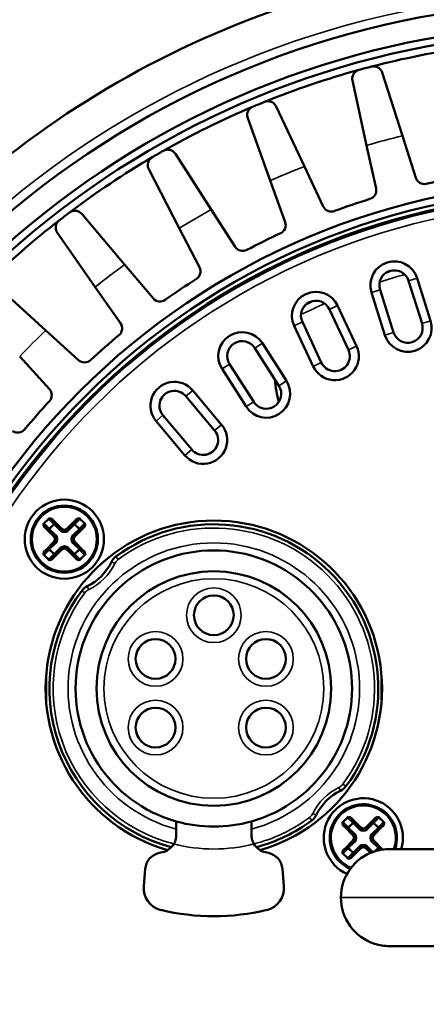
# Model space of a CAD drawing. Header units: millimetres. Extents: x 38 to 2514, y 38 to 1622.
# Tile 136 of 244: x 1037 to 1064, y 1323 to 1389. Entities that reach past the tile are written whole.
import ezdxf

# ---------------------------------------------------------------- set-up
doc = ezdxf.new("R2010")
doc.units = ezdxf.units.MM
doc.header["$LTSCALE"] = 7.692308
doc.layers.add('Visible (ISO)', color=7, linetype='Continuous', lineweight=50)
doc.layers.add('Visible Narrow (ISO)', color=7, linetype='Continuous', lineweight=35)

msp = doc.modelspace()

# ---------------------------------------------------------------- linework, layer by layer
at = {"layer": 'Visible (ISO)'}
for p, q in [((1062.225, 1380.996), (1060.873, 1385.233)), ((1059.838, 1380.357), (1058.89, 1384.702)), ((1055.672, 1378.942), (1053.779, 1382.967)), ((1053.389, 1377.997), (1051.882, 1382.181)), ((1063.123, 1378.181), (1062.225, 1380.996)), ((1059.838, 1380.357), (1060.468, 1377.47)), ((1049.443, 1376.051), (1047.041, 1379.794)), ((1056.93, 1376.269), (1055.672, 1378.942)), ((1047.304, 1374.816), (1045.263, 1378.768)), ((1053.389, 1377.997), (1054.391, 1375.217)), ((1043.645, 1372.371), (1040.775, 1375.769)), ((1051.039, 1373.564), (1049.443, 1376.051)), ((1041.685, 1370.867), (1039.146, 1374.519)), ((1047.304, 1374.816), (1048.659, 1372.19)), ((1045.552, 1370.114), (1043.645, 1372.371)), ((1038.377, 1367.966), (1035.088, 1370.96)), ((1062.639, 1371.292), (1063.541, 1368.43)), ((1063.211, 1371.472), (1064.113, 1368.611)), ((1041.685, 1370.867), (1043.372, 1368.441)), ((1061.061, 1367.649), (1060.159, 1370.51)), ((1061.633, 1367.829), (1060.731, 1370.69)), ((1057.893, 1369.628), (1059.161, 1366.909)), ((1057.349, 1369.375), (1058.617, 1366.656)), ((1056.804, 1365.811), (1055.536, 1368.53)), ((1040.562, 1365.977), (1038.377, 1367.966)), ((1056.261, 1365.557), (1054.993, 1368.276)), ((1052.861, 1367.106), (1054.473, 1364.576)), ((1052.355, 1366.784), (1053.967, 1364.254)), ((1036.63, 1366.219), (1038.619, 1364.034)), ((1052.28, 1363.179), (1050.668, 1365.71)), ((1051.774, 1362.857), (1050.162, 1365.387)), ((1048.201, 1363.949), (1050.13, 1361.651)), ((1047.742, 1363.564), (1049.67, 1361.266)), ((1047.678, 1359.594), (1045.75, 1361.892)), ((1048.138, 1359.98), (1046.209, 1362.278)), ((1038.796, 1355.224), (1039.403, 1354.617)), ((1039.828, 1354.617), (1040.435, 1355.224)), ((1038.979, 1354.193), (1038.372, 1354.8)), ((1040.859, 1354.8), (1040.252, 1354.193)), ((1038.372, 1353.162), (1038.979, 1353.769)), ((1039.403, 1353.345), (1038.796, 1352.737)), ((1040.435, 1352.737), (1039.828, 1353.345)), ((1040.252, 1353.769), (1040.859, 1353.162)), ((1047.104, 1334.186), (1047.104, 1335.079)), ((1052.127, 1335.079), (1052.127, 1334.186)), ((1058.979, 1334.193), (1058.372, 1334.8)), ((1058.796, 1335.224), (1059.403, 1334.617)), ((1059.828, 1334.617), (1060.435, 1335.224)), ((1060.859, 1334.8), (1060.252, 1334.193)), ((1058.372, 1333.162), (1058.979, 1333.769)), ((1060.252, 1333.769), (1060.834, 1333.186)), ((1046.17, 1333.016), (1045.958, 1332.968)), ((1053.272, 1332.968), (1053.061, 1333.016)), ((1059.403, 1333.345), (1058.796, 1332.737)), ((1060.169, 1333.003), (1059.828, 1333.345)), ((1061.365, 1333.23), (1087.865, 1333.23)), ((1045.029, 1331.9), (1044.929, 1330.734)), ((1054.301, 1330.734), (1054.202, 1331.9)), ((1087.865, 1326.732), (1061.365, 1326.732))]:
    msp.add_line(p, q, dxfattribs=at)
for centre, radius in [((1074.615, 1329.981), 48), ((1074.615, 1329.981), 47.5), ((1074.615, 1329.981), 47.194), ((1039.615, 1353.981), 2.65), ((1039.615, 1353.981), 2.25), ((1049.615, 1343.981), 7.85), ((1049.615, 1348.889), 1.331), ((1045.716, 1345.963), 1.331), ((1053.1, 1345.963), 1.331), ((1045.716, 1341.366), 1.331), ((1053.1, 1341.366), 1.331)]:
    msp.add_circle(centre, radius, dxfattribs=at)
for centre, radius, start, end in [((1074.615, 1329.981), 63, 43.23022, 136.76978), ((1074.615, 1329.981), 60, 15.31951, 164.68049), ((1074.615, 1329.981), 58.5, 15.59778, 164.40221), ((1074.615, 1329.981), 58.5, 15.59778, 164.40221), ((1074.615, 1329.981), 58, 15.28095, 164.71908), ((1074.615, 1329.981), 57.5, 97.93018, 104.56982), ((1074.615, 1329.981), 57.5, 104.56982, 105.43018), ((1074.615, 1329.981), 57.5, 105.43018, 112.06982), ((1074.615, 1329.981), 57.5, 112.93018, 119.56982), ((1074.615, 1329.981), 57.5, 112.06982, 112.93018), ((1074.615, 1329.981), 57.5, 120.43018, 127.06982), ((1074.615, 1329.981), 57.5, 119.56982, 120.43018), ((1074.615, 1329.981), 49, 99.78015, 102.71985), ((1063.694, 1378.364), 0.6, 197.69071, 282.71985), ((1059.882, 1377.342), 0.6, 287.28015, 12.30929), ((1057.472, 1376.524), 0.6, 205.19071, 290.21985), ((1074.615, 1329.981), 49, 107.28015, 110.21985), ((1074.615, 1329.981), 57.5, 127.06982, 127.93018), ((1074.615, 1329.981), 57.5, 127.93018, 134.56982), ((1053.826, 1375.014), 0.6, 294.78015, 19.80929), ((1074.615, 1329.981), 49, 114.78015, 117.71985), ((1051.544, 1373.889), 0.6, 212.69071, 297.71985), ((1061.685, 1370.991), 1.6, 17.5, 197.5), ((1048.126, 1371.915), 0.6, 302.28015, 27.30929), ((1061.685, 1370.991), 1, 17.5, 197.5), ((1074.615, 1329.981), 49, 122.28015, 125.21985), ((1056.443, 1368.952), 1.6, 25, 205), ((1046.01, 1370.501), 0.6, 220.19071, 305.21985), ((1056.443, 1368.952), 1, 25, 205), ((1061.79, 1365.219), 7.5, 143.41389, 146.74631), ((1042.879, 1368.099), 0.6, 309.78015, 34.80929), ((1062.587, 1368.13), 1.6, 197.5, 17.5), ((1062.587, 1368.13), 1, 197.5, 17.5), ((1051.512, 1366.247), 1.6, 32.5, 212.5), ((1074.615, 1329.981), 49, 129.78015, 132.71985), ((1051.512, 1366.247), 1, 32.5, 212.5), ((1057.711, 1366.233), 1.6, 205, 25), ((1057.711, 1366.233), 1, 205, 25), ((1040.966, 1366.421), 0.6, 227.69071, 312.71985), ((1046.976, 1362.921), 1.6, 40, 220.00004), ((1053.123, 1363.717), 1.6, 212.5, 32.5), ((1061.79, 1365.219), 8.1, 183.97136, 194.71633), ((1038.175, 1363.63), 0.6, 317.28015, 42.30929), ((1046.976, 1362.921), 1, 40, 220.00003), ((1053.123, 1363.717), 1, 212.5, 32.5), ((1074.615, 1329.981), 49, 137.28015, 140.21985), ((1036.498, 1361.717), 0.6, 235.19071, 320.21985), ((1048.904, 1360.623), 1.6, 220, 40.00004), ((1048.904, 1360.623), 1, 220, 40.00003), ((1049.615, 1343.981), 11.25, 285.91967, 254.08033), ((1039.616, 1353.98), 1.651, 122.04825, 122.04867), ((1039.615, 1353.981), 1.65, 57.9513, 57.95185), ((1039.615, 1353.981), 1.65, 147.9513, 147.95185), ((1039.615, 1354.83), 0.3, 225, 315), ((1039.615, 1353.981), 1.65, 32.04825, 32.04867), ((1049.615, 1343.981), 11, 323.48069, 126.51931), ((1038.767, 1353.981), 0.3, 315, 45), ((1040.464, 1353.981), 0.3, 135, 225), ((1039.615, 1353.132), 0.3, 45, 135), ((1049.615, 1343.981), 9.25, 285.75665, 254.24335), ((1039.615, 1353.981), 1.65, 212.04825, 212.04867), ((1039.615, 1353.981), 1.65, 237.9513, 237.95185), ((1039.615, 1353.981), 1.65, 302.04825, 302.04867), ((1039.616, 1353.981), 1.65, 327.9513, 327.95185), ((1043.664, 1352.018), 1, 126.51931, 154.13074), ((1039.615, 1353.981), 3.5, 295.86926, 334.13074), ((1049.615, 1343.981), 11, 143.48069, 255.00626), ((1041.579, 1349.932), 1, 115.86926, 143.48069), ((1057.652, 1338.03), 1, 295.86926, 323.48069), ((1059.615, 1333.981), 3.5, 115.86926, 154.13074), ((1059.615, 1333.981), 2.65, 343.52677, 245.77037), ((1059.615, 1333.981), 2.25, 340.48951, 247.28321), ((1055.566, 1335.944), 1, 306.51931, 334.13074), ((1059.615, 1333.981), 1.65, 122.04825, 122.04867), ((1059.615, 1333.981), 1.65, 57.9513, 57.95185), ((1049.615, 1343.981), 9.25, 254.24335, 285.75665), ((1049.615, 1343.981), 11, 284.99374, 306.51931), ((1059.615, 1333.981), 1.65, 147.9513, 147.95185), ((1059.615, 1333.981), 1.65, 32.04825, 32.04867), ((1058.767, 1333.981), 0.3, 315, 45), ((1059.615, 1334.83), 0.3, 225, 315), ((1060.464, 1333.981), 0.3, 135, 225), ((1045.904, 1334.186), 1.2, 282.82, 329.15058), ((1053.327, 1334.186), 1.2, 210.84942, 257.18), ((1059.615, 1333.132), 0.3, 45, 135), ((1046.225, 1331.798), 1.2, 102.82, 175.12), ((1053.006, 1331.798), 1.2, 4.88, 77.18), ((1059.615, 1333.981), 1.65, 212.04825, 212.04867), ((1059.615, 1333.981), 1.65, 237.9513, 237.95185), ((1046.424, 1330.606), 1.5, 175.12, 256.5791), ((1052.807, 1330.606), 1.5, 283.4209, 4.88), ((1049.615, 1343.981), 15.25, 256.5791, 283.4209)]:
    msp.add_arc(centre, radius, start, end, dxfattribs=at)
for points in [[(1060.151, 1385.632), (1060.183, 1385.64), (1060.262, 1385.653), (1060.35, 1385.651), (1060.452, 1385.635), (1060.549, 1385.601), (1060.644, 1385.548), (1060.732, 1385.475), (1060.812, 1385.376), (1060.857, 1385.286), (1060.873, 1385.233)], [(1058.89, 1384.702), (1058.877, 1384.762), (1058.871, 1384.873), (1058.9, 1385.013), (1058.953, 1385.132), (1059.023, 1385.23), (1059.11, 1385.309), (1059.198, 1385.366), (1059.28, 1385.398), (1059.317, 1385.408)], [(1051.882, 1382.181), (1051.861, 1382.239), (1051.841, 1382.349), (1051.851, 1382.491), (1051.888, 1382.616), (1051.945, 1382.722), (1052.021, 1382.812), (1052.1, 1382.88), (1052.178, 1382.922), (1052.213, 1382.937)], [(1053.011, 1383.268), (1053.041, 1383.28), (1053.118, 1383.303), (1053.206, 1383.313), (1053.309, 1383.31), (1053.41, 1383.289), (1053.51, 1383.249), (1053.608, 1383.188), (1053.7, 1383.1), (1053.756, 1383.017), (1053.779, 1382.967)], [(1045.263, 1378.768), (1045.235, 1378.822), (1045.201, 1378.928), (1045.192, 1379.071), (1045.213, 1379.199), (1045.255, 1379.312), (1045.319, 1379.411), (1045.388, 1379.488), (1045.46, 1379.54), (1045.492, 1379.56)], [(1046.24, 1379.992), (1046.269, 1380.008), (1046.342, 1380.041), (1046.428, 1380.062), (1046.53, 1380.073), (1046.633, 1380.065), (1046.738, 1380.039), (1046.842, 1379.991), (1046.946, 1379.916), (1047.012, 1379.84), (1047.041, 1379.794)], [(1039.955, 1375.86), (1039.982, 1375.88), (1040.05, 1375.923), (1040.132, 1375.955), (1040.232, 1375.979), (1040.335, 1375.984), (1040.442, 1375.972), (1040.552, 1375.938), (1040.664, 1375.877), (1040.74, 1375.811), (1040.775, 1375.769)], [(1039.146, 1374.519), (1039.111, 1374.569), (1039.063, 1374.67), (1039.036, 1374.81), (1039.04, 1374.94), (1039.068, 1375.057), (1039.117, 1375.164), (1039.176, 1375.25), (1039.24, 1375.311), (1039.27, 1375.335)]]:
    msp.add_open_spline(points, degree=3, dxfattribs=at)
for points, knots in [([(1046.934, 1333.571), (1046.966, 1333.626), (1046.995, 1333.683), (1047.063, 1333.855), (1047.09, 1333.971), (1047.102, 1334.12), (1047.104, 1334.153), (1047.104, 1334.186)], [0.16319725, 0.16319725, 0.16319725, 0.16319725, 0.18114858, 0.18114858, 0.21497327, 0.21497327, 0.22484729, 0.22484729, 0.22484729, 0.22484729]), ([(1052.127, 1334.186), (1052.127, 1334.146), (1052.129, 1334.104), (1052.146, 1333.942), (1052.177, 1333.821), (1052.249, 1333.657), (1052.272, 1333.613), (1052.297, 1333.571)], [0.66140306, 0.66140306, 0.66140306, 0.66140306, 0.67596491, 0.67596491, 0.71778041, 0.71778041, 0.73373208, 0.73373208, 0.73373208, 0.73373208]), ([(1061.365, 1333.23), (1061.025, 1333.23), (1060.004, 1333.072), (1058.557, 1332.021), (1058.115, 1330.661), (1058.115, 1329.981)], [0.5, 0.5, 0.5, 0.5, 0.6, 0.8, 1, 1, 1, 1]), ([(1058.115, 1329.981), (1058.115, 1329.301), (1058.557, 1327.941), (1060.004, 1326.89), (1061.025, 1326.732), (1061.365, 1326.732)], [0, 0, 0, 0, 0.2, 0.4, 0.5, 0.5, 0.5, 0.5])]:
    msp.add_open_spline(points, degree=3, knots=knots, dxfattribs=at)
at = {"layer": 'Visible Narrow (ISO)'}
for p, q in [((1063.211, 1371.472), (1062.639, 1371.292)), ((1060.159, 1370.51), (1060.731, 1370.69)), ((1057.893, 1369.628), (1057.349, 1369.375)), ((1054.993, 1368.276), (1055.536, 1368.53)), ((1064.113, 1368.611), (1063.541, 1368.43)), ((1061.061, 1367.649), (1061.633, 1367.829)), ((1052.861, 1367.106), (1052.355, 1366.784)), ((1059.161, 1366.909), (1058.617, 1366.656)), ((1050.162, 1365.387), (1050.668, 1365.71)), ((1056.261, 1365.557), (1056.804, 1365.811)), ((1054.473, 1364.576), (1053.967, 1364.254)), ((1048.201, 1363.949), (1047.742, 1363.564)), ((1051.774, 1362.857), (1052.28, 1363.179)), ((1045.75, 1361.892), (1046.209, 1362.278)), ((1050.13, 1361.651), (1049.67, 1361.266)), ((1047.678, 1359.594), (1048.138, 1359.98)), ((1038.243, 1355.071), (1038.525, 1355.354)), ((1038.293, 1355.021), (1038.575, 1355.304)), ((1038.575, 1355.304), (1038.525, 1355.354)), ((1038.888, 1354.992), (1038.575, 1355.304)), ((1038.796, 1355.224), (1038.867, 1355.295)), ((1038.867, 1355.295), (1039.474, 1354.688)), ((1039.757, 1354.688), (1040.364, 1355.295)), ((1040.655, 1355.304), (1040.343, 1354.992)), ((1040.435, 1355.224), (1040.364, 1355.295)), ((1040.655, 1355.304), (1040.705, 1355.354)), ((1040.655, 1355.304), (1040.938, 1355.021)), ((1040.705, 1355.354), (1040.988, 1355.071)), ((1038.293, 1355.021), (1038.243, 1355.071)), ((1038.293, 1355.021), (1038.605, 1354.709)), ((1038.372, 1354.8), (1038.301, 1354.73)), ((1038.908, 1354.122), (1038.301, 1354.73)), ((1038.655, 1354.659), (1038.584, 1354.588)), ((1038.605, 1354.709), (1038.888, 1354.992)), ((1038.655, 1354.659), (1038.605, 1354.709)), ((1038.655, 1354.659), (1038.938, 1354.942)), ((1039.05, 1354.264), (1038.655, 1354.659)), ((1038.938, 1354.942), (1038.888, 1354.992)), ((1038.938, 1354.942), (1039.008, 1355.012)), ((1038.938, 1354.942), (1039.333, 1354.547)), ((1039.333, 1354.547), (1039.403, 1354.617)), ((1039.403, 1354.617), (1039.474, 1354.688)), ((1039.828, 1354.617), (1039.757, 1354.688)), ((1039.898, 1354.547), (1039.828, 1354.617)), ((1039.898, 1354.547), (1040.293, 1354.942)), ((1040.576, 1354.659), (1040.181, 1354.264)), ((1040.293, 1354.942), (1040.222, 1355.012)), ((1040.293, 1354.942), (1040.343, 1354.992)), ((1040.293, 1354.942), (1040.576, 1354.659)), ((1040.93, 1354.73), (1040.322, 1354.122)), ((1040.343, 1354.992), (1040.626, 1354.709)), ((1040.576, 1354.659), (1040.626, 1354.709)), ((1040.576, 1354.659), (1040.647, 1354.588)), ((1040.626, 1354.709), (1040.938, 1355.021)), ((1040.859, 1354.8), (1040.93, 1354.73)), ((1040.938, 1355.021), (1040.988, 1355.071)), ((1038.301, 1353.232), (1038.908, 1353.84)), ((1038.979, 1354.193), (1038.908, 1354.122)), ((1038.979, 1353.769), (1038.908, 1353.84)), ((1039.05, 1354.264), (1038.979, 1354.193)), ((1040.181, 1354.264), (1040.252, 1354.193)), ((1040.252, 1354.193), (1040.322, 1354.122)), ((1040.252, 1353.769), (1040.322, 1353.84)), ((1040.322, 1353.84), (1040.93, 1353.232)), ((1038.605, 1353.253), (1038.293, 1352.941)), ((1038.372, 1353.162), (1038.301, 1353.232)), ((1038.655, 1353.303), (1038.584, 1353.374)), ((1038.655, 1353.303), (1038.605, 1353.253)), ((1038.888, 1352.97), (1038.605, 1353.253)), ((1038.655, 1353.303), (1039.05, 1353.698)), ((1038.938, 1353.02), (1038.655, 1353.303)), ((1039.474, 1353.274), (1038.867, 1352.667)), ((1039.333, 1353.415), (1038.938, 1353.02)), ((1039.05, 1353.698), (1038.979, 1353.769)), ((1039.333, 1353.415), (1039.403, 1353.345)), ((1039.403, 1353.345), (1039.474, 1353.274)), ((1039.828, 1353.345), (1039.757, 1353.274)), ((1040.364, 1352.667), (1039.757, 1353.274)), ((1039.898, 1353.415), (1039.828, 1353.345)), ((1040.293, 1353.02), (1039.898, 1353.415)), ((1040.181, 1353.698), (1040.252, 1353.769)), ((1040.181, 1353.698), (1040.576, 1353.303)), ((1040.576, 1353.303), (1040.293, 1353.02)), ((1040.626, 1353.253), (1040.343, 1352.97)), ((1040.576, 1353.303), (1040.647, 1353.374)), ((1040.576, 1353.303), (1040.626, 1353.253)), ((1040.938, 1352.941), (1040.626, 1353.253)), ((1040.859, 1353.162), (1040.93, 1353.232)), ((1038.293, 1352.941), (1038.243, 1352.891)), ((1038.525, 1352.608), (1038.243, 1352.891)), ((1038.575, 1352.658), (1038.293, 1352.941)), ((1038.575, 1352.658), (1038.525, 1352.608)), ((1038.575, 1352.658), (1038.888, 1352.97)), ((1038.796, 1352.737), (1038.867, 1352.667)), ((1038.938, 1353.02), (1038.888, 1352.97)), ((1038.938, 1353.02), (1039.008, 1352.95)), ((1040.293, 1353.02), (1040.222, 1352.95)), ((1040.293, 1353.02), (1040.343, 1352.97)), ((1040.343, 1352.97), (1040.655, 1352.658)), ((1040.435, 1352.737), (1040.364, 1352.667)), ((1040.938, 1352.941), (1040.655, 1352.658)), ((1040.655, 1352.658), (1040.705, 1352.608)), ((1040.988, 1352.891), (1040.705, 1352.608)), ((1040.938, 1352.941), (1040.988, 1352.891)), ((1043.218, 1352.62), (1043.069, 1352.821)), ((1042.765, 1352.454), (1042.99, 1352.345)), ((1040.775, 1350.527), (1040.976, 1350.378)), ((1041.143, 1350.832), (1041.252, 1350.607)), ((1038.415, 1345.04), (1038.415, 1342.921)), ((1060.815, 1342.921), (1060.815, 1345.04)), ((1058.088, 1337.13), (1057.979, 1337.355)), ((1058.456, 1337.435), (1058.255, 1337.584)), ((1056.161, 1335.141), (1056.013, 1335.342)), ((1056.466, 1335.508), (1056.241, 1335.617)), ((1058.243, 1335.071), (1058.525, 1335.354)), ((1058.575, 1335.304), (1058.525, 1335.354)), ((1060.655, 1335.304), (1060.705, 1335.354)), ((1060.705, 1335.354), (1060.988, 1335.071)), ((1058.293, 1335.021), (1058.243, 1335.071)), ((1058.293, 1335.021), (1058.575, 1335.304)), ((1058.293, 1335.021), (1058.605, 1334.709)), ((1058.372, 1334.8), (1058.301, 1334.73)), ((1058.908, 1334.122), (1058.301, 1334.73)), ((1058.888, 1334.992), (1058.575, 1335.304)), ((1058.605, 1334.709), (1058.888, 1334.992)), ((1058.655, 1334.659), (1058.605, 1334.709)), ((1058.655, 1334.659), (1058.938, 1334.942)), ((1058.796, 1335.224), (1058.867, 1335.295)), ((1058.867, 1335.295), (1059.474, 1334.688)), ((1058.938, 1334.942), (1058.888, 1334.992)), ((1058.938, 1334.942), (1059.008, 1335.012)), ((1058.938, 1334.942), (1059.333, 1334.547)), ((1059.403, 1334.617), (1059.474, 1334.688)), ((1059.757, 1334.688), (1060.364, 1335.295)), ((1059.828, 1334.617), (1059.757, 1334.688)), ((1059.898, 1334.547), (1060.293, 1334.942)), ((1060.293, 1334.942), (1060.222, 1335.012)), ((1060.293, 1334.942), (1060.343, 1334.992)), ((1060.293, 1334.942), (1060.576, 1334.659)), ((1060.93, 1334.73), (1060.322, 1334.122)), ((1060.655, 1335.304), (1060.343, 1334.992)), ((1060.343, 1334.992), (1060.626, 1334.709)), ((1060.435, 1335.224), (1060.364, 1335.295)), ((1060.576, 1334.659), (1060.626, 1334.709)), ((1060.626, 1334.709), (1060.938, 1335.021)), ((1060.655, 1335.304), (1060.938, 1335.021)), ((1060.859, 1334.8), (1060.93, 1334.73)), ((1060.938, 1335.021), (1060.988, 1335.071)), ((1058.655, 1334.659), (1058.584, 1334.588)), ((1059.05, 1334.264), (1058.655, 1334.659)), ((1058.979, 1334.193), (1058.908, 1334.122)), ((1059.05, 1334.264), (1058.979, 1334.193)), ((1059.333, 1334.547), (1059.403, 1334.617)), ((1059.898, 1334.547), (1059.828, 1334.617)), ((1060.576, 1334.659), (1060.181, 1334.264)), ((1060.181, 1334.264), (1060.252, 1334.193)), ((1060.252, 1334.193), (1060.322, 1334.122)), ((1060.576, 1334.659), (1060.647, 1334.588)), ((1058.301, 1333.232), (1058.908, 1333.84)), ((1058.655, 1333.303), (1058.584, 1333.374)), ((1058.655, 1333.303), (1059.05, 1333.698)), ((1058.979, 1333.769), (1058.908, 1333.84)), ((1059.333, 1333.415), (1058.938, 1333.02)), ((1059.05, 1333.698), (1058.979, 1333.769)), ((1059.333, 1333.415), (1059.403, 1333.345)), ((1059.898, 1333.415), (1059.828, 1333.345)), ((1060.272, 1333.041), (1059.898, 1333.415)), ((1060.181, 1333.698), (1060.252, 1333.769)), ((1060.181, 1333.698), (1060.576, 1333.303)), ((1060.252, 1333.769), (1060.322, 1333.84)), ((1060.322, 1333.84), (1060.93, 1333.232)), ((1060.576, 1333.303), (1060.647, 1333.374)), ((1058.293, 1332.941), (1058.243, 1332.891)), ((1058.525, 1332.608), (1058.243, 1332.891)), ((1058.605, 1333.253), (1058.293, 1332.941)), ((1058.575, 1332.658), (1058.293, 1332.941)), ((1058.372, 1333.162), (1058.301, 1333.232)), ((1058.575, 1332.658), (1058.888, 1332.97)), ((1058.655, 1333.303), (1058.605, 1333.253)), ((1058.888, 1332.97), (1058.605, 1333.253)), ((1058.938, 1333.02), (1058.655, 1333.303)), ((1058.796, 1332.737), (1058.867, 1332.667)), ((1059.474, 1333.274), (1058.867, 1332.667)), ((1058.938, 1333.02), (1058.888, 1332.97)), ((1058.938, 1333.02), (1059.008, 1332.95)), ((1059.403, 1333.345), (1059.474, 1333.274)), ((1059.828, 1333.345), (1059.757, 1333.274)), ((1060.07, 1332.961), (1059.757, 1333.274)), ((1060.576, 1333.303), (1060.337, 1333.064)), ((1060.626, 1333.253), (1060.481, 1333.108)), ((1060.576, 1333.303), (1060.626, 1333.253)), ((1060.715, 1333.165), (1060.626, 1333.253)), ((1060.893, 1333.196), (1060.93, 1333.232)), ((1058.575, 1332.658), (1058.525, 1332.608)), ((1058.115, 1329.981), (1091.115, 1329.981))]:
    msp.add_line(p, q, dxfattribs=at)
for centre, radius in [((1074.615, 1329.981), 47.194), ((1074.615, 1329.981), 47.085), ((1074.615, 1329.981), 46.585), ((1039.615, 1353.981), 2.15), ((1049.615, 1343.981), 7.35), ((1049.615, 1348.889), 1.831), ((1045.716, 1345.963), 1.831), ((1053.1, 1345.963), 1.831), ((1045.716, 1341.366), 1.831), ((1053.1, 1341.366), 1.831)]:
    msp.add_circle(centre, radius, dxfattribs=at)
for centre, radius, start, end in [((1074.615, 1329.981), 60.6, 15.19565, 164.80435), ((1074.615, 1329.981), 52.498, 103.65166, 106.34834), ((1074.615, 1329.981), 52.498, 111.15166, 113.84834), ((1074.615, 1329.981), 52.498, 118.65166, 121.34834), ((1074.615, 1329.981), 52.498, 126.15166, 128.84834), ((1074.615, 1329.956), 43.513, 106.33526, 108.64498), ((1074.615, 1329.956), 43.975, 107.0846, 107.89564), ((1074.615, 1329.956), 43.513, 113.83211, 116.14012), ((1074.615, 1329.956), 43.975, 114.58538, 115.38312), ((1074.615, 1329.981), 52.498, 133.65166, 136.34834), ((1039.615, 1354.83), 0.4, 225, 315), ((1039.615, 1354.83), 0.2, 225, 315), ((1049.615, 1343.981), 10.75, 323.48069, 126.51931), ((1038.767, 1353.981), 0.2, 315, 45), ((1038.767, 1353.981), 0.4, 315, 45), ((1040.464, 1353.981), 0.4, 135, 225), ((1040.464, 1353.981), 0.2, 135, 225), ((1039.615, 1353.132), 0.4, 45, 135), ((1039.615, 1353.132), 0.2, 45, 135), ((1049.615, 1343.981), 9.75, 284.92927, 255.07073), ((1043.664, 1352.018), 0.75, 126.51931, 154.13074), ((1039.615, 1353.981), 3.75, 295.86926, 334.13074), ((1041.579, 1349.932), 0.75, 115.86926, 143.48069), ((1049.615, 1343.981), 10.75, 143.48069, 255.55483), ((1059.615, 1333.981), 3.75, 115.86926, 154.13074), ((1057.652, 1338.03), 0.75, 295.86926, 323.48069), ((1059.615, 1333.981), 2.15, 339.54245, 247.97572), ((1049.615, 1343.981), 10.75, 284.44505, 306.51931), ((1055.566, 1335.944), 0.75, 306.51931, 334.13074), ((1059.615, 1334.83), 0.2, 225, 315), ((1058.767, 1333.981), 0.2, 315, 45), ((1058.767, 1333.981), 0.4, 315, 45), ((1059.615, 1334.83), 0.4, 225, 315), ((1060.464, 1333.981), 0.4, 135, 225), ((1060.464, 1333.981), 0.2, 135, 225), ((1049.615, 1343.981), 10.75, 255.55476, 284.44524), ((1059.615, 1333.132), 0.4, 45, 135), ((1059.615, 1333.132), 0.2, 45, 135)]:
    msp.add_arc(centre, radius, start, end, dxfattribs=at)
for centre, major_axis, ratio, start_param, end_param in [((1038.725, 1355.154), (-0.15, 0.15), 0.471426, 4.71248, 6.283204), ((1040.505, 1355.154), (0.15, 0.15), 0.471345, 6.283175, 7.855424), ((1038.442, 1354.871), (-0.15, 0.15), 0.471345, 6.283175, 7.855424), ((1038.655, 1354.659), (-0.0707, -0.0707), 0.707107, 4.712389, 6.283185), ((1038.938, 1354.942), (0.0707, 0.0707), 0.707107, 0, 1.570796), ((1040.293, 1354.942), (-0.0707, 0.0707), 0.707107, 4.712389, 6.283185), ((1040.576, 1354.659), (0.0707, -0.0707), 0.707107, 0, 1.570796), ((1040.788, 1354.871), (0.15, 0.15), 0.471426, 4.71248, 6.283204), ((1038.443, 1353.091), (0.15, 0.15), 0.471426, 1.570888, 3.141611), ((1038.655, 1353.303), (-0.0707, 0.0707), 0.707107, 0, 1.570796), ((1040.576, 1353.303), (0.0707, 0.0707), 0.707107, 4.712389, 6.283185), ((1040.788, 1353.091), (-0.15, 0.15), 0.471345, 3.141583, 4.713832), ((1038.725, 1352.808), (0.15, 0.15), 0.471345, 3.141583, 4.713832), ((1038.938, 1353.02), (0.0707, -0.0707), 0.707107, 4.712389, 6.283185), ((1040.293, 1353.02), (-0.0707, -0.0707), 0.707107, 0, 1.570796), ((1040.505, 1352.808), (-0.15, 0.15), 0.471426, 1.570888, 3.141611), ((1058.725, 1335.154), (-0.15, 0.15), 0.471426, 4.71248, 6.283204), ((1058.442, 1334.871), (-0.15, 0.15), 0.471345, 6.283175, 7.855424), ((1058.655, 1334.659), (-0.0707, -0.0707), 0.707107, 4.712389, 6.283185), ((1058.938, 1334.942), (0.0707, 0.0707), 0.707107, 0, 1.570796), ((1060.293, 1334.942), (-0.0707, 0.0707), 0.707107, 4.712389, 6.283185), ((1060.505, 1335.154), (0.15, 0.15), 0.471345, 6.283175, 7.855424), ((1060.576, 1334.659), (0.0707, -0.0707), 0.707107, 0, 1.570796), ((1060.788, 1334.871), (0.15, 0.15), 0.471426, 4.71248, 6.283204), ((1058.655, 1333.303), (-0.0707, 0.0707), 0.707107, 0, 1.570796), ((1060.576, 1333.303), (0.0707, 0.0707), 0.707107, 4.712389, 6.283185), ((1058.443, 1333.091), (0.15, 0.15), 0.471426, 1.570888, 3.141611), ((1058.725, 1332.808), (0.15, 0.15), 0.471345, 3.141583, 4.713832), ((1058.938, 1333.02), (0.0707, -0.0707), 0.707107, 4.712389, 6.283185)]:
    msp.add_ellipse(centre, major_axis=major_axis, ratio=ratio, start_param=start_param, end_param=end_param, dxfattribs=at)
for points in [[(1038.525, 1355.354), (1038.535, 1355.363), (1038.555, 1355.379), (1038.596, 1355.395), (1038.644, 1355.401), (1038.697, 1355.395), (1038.753, 1355.376), (1038.81, 1355.345), (1038.848, 1355.314), (1038.867, 1355.295)], [(1040.988, 1355.071), (1040.997, 1355.062), (1041.013, 1355.041), (1041.029, 1355), (1041.035, 1354.952), (1041.029, 1354.899), (1041.011, 1354.843), (1040.979, 1354.786), (1040.948, 1354.748), (1040.93, 1354.73)], [(1038.243, 1352.891), (1038.233, 1352.9), (1038.218, 1352.921), (1038.201, 1352.962), (1038.196, 1353.01), (1038.202, 1353.063), (1038.22, 1353.119), (1038.252, 1353.176), (1038.283, 1353.214), (1038.301, 1353.232)], [(1040.705, 1352.608), (1040.696, 1352.599), (1040.675, 1352.583), (1040.635, 1352.567), (1040.587, 1352.561), (1040.534, 1352.567), (1040.478, 1352.586), (1040.42, 1352.617), (1040.382, 1352.648), (1040.364, 1352.667)], [(1058.525, 1335.354), (1058.535, 1335.363), (1058.555, 1335.379), (1058.596, 1335.395), (1058.644, 1335.401), (1058.697, 1335.395), (1058.753, 1335.376), (1058.81, 1335.345), (1058.848, 1335.314), (1058.867, 1335.295)], [(1060.988, 1335.071), (1060.997, 1335.062), (1061.013, 1335.041), (1061.029, 1335), (1061.035, 1334.952), (1061.029, 1334.899), (1061.011, 1334.843), (1060.979, 1334.786), (1060.948, 1334.748), (1060.93, 1334.73)], [(1058.243, 1332.891), (1058.233, 1332.9), (1058.218, 1332.921), (1058.201, 1332.962), (1058.196, 1333.01), (1058.202, 1333.063), (1058.22, 1333.119), (1058.252, 1333.176), (1058.283, 1333.214), (1058.301, 1333.232)]]:
    msp.add_open_spline(points, degree=3, knots=[0.0000005, 0.0000005, 0.0000005, 0.0000005, 0.1428571, 0.2857143, 0.4285714, 0.5714286, 0.7142857, 0.8571429, 1, 1, 1, 1], dxfattribs=at)
for points in [[(1040.364, 1355.295), (1040.382, 1355.314), (1040.42, 1355.345), (1040.478, 1355.376), (1040.534, 1355.395), (1040.587, 1355.401), (1040.635, 1355.395), (1040.675, 1355.379), (1040.696, 1355.363), (1040.705, 1355.354)], [(1038.301, 1354.73), (1038.283, 1354.748), (1038.252, 1354.786), (1038.22, 1354.843), (1038.202, 1354.899), (1038.196, 1354.952), (1038.201, 1355), (1038.218, 1355.041), (1038.233, 1355.062), (1038.243, 1355.071)], [(1040.93, 1353.232), (1040.948, 1353.214), (1040.979, 1353.176), (1041.011, 1353.119), (1041.029, 1353.063), (1041.035, 1353.01), (1041.029, 1352.961), (1041.013, 1352.921), (1040.997, 1352.9), (1040.988, 1352.891)], [(1038.867, 1352.667), (1038.848, 1352.648), (1038.81, 1352.617), (1038.753, 1352.586), (1038.697, 1352.567), (1038.644, 1352.561), (1038.596, 1352.567), (1038.555, 1352.583), (1038.535, 1352.599), (1038.525, 1352.608)], [(1060.364, 1335.295), (1060.382, 1335.314), (1060.42, 1335.345), (1060.478, 1335.376), (1060.534, 1335.395), (1060.587, 1335.401), (1060.635, 1335.395), (1060.675, 1335.379), (1060.696, 1335.363), (1060.705, 1335.354)], [(1058.301, 1334.73), (1058.283, 1334.748), (1058.252, 1334.786), (1058.22, 1334.843), (1058.202, 1334.899), (1058.196, 1334.952), (1058.201, 1335), (1058.218, 1335.041), (1058.233, 1335.062), (1058.243, 1335.071)], [(1060.93, 1333.232), (1060.939, 1333.223), (1060.948, 1333.214), (1060.955, 1333.204)], [(1058.867, 1332.667), (1058.848, 1332.648), (1058.81, 1332.617), (1058.753, 1332.586), (1058.697, 1332.567), (1058.644, 1332.561), (1058.596, 1332.567), (1058.555, 1332.583), (1058.535, 1332.599), (1058.525, 1332.608)]]:
    msp.add_open_spline(points, degree=3, dxfattribs=at)

doc.saveas('drawing.dxf')
